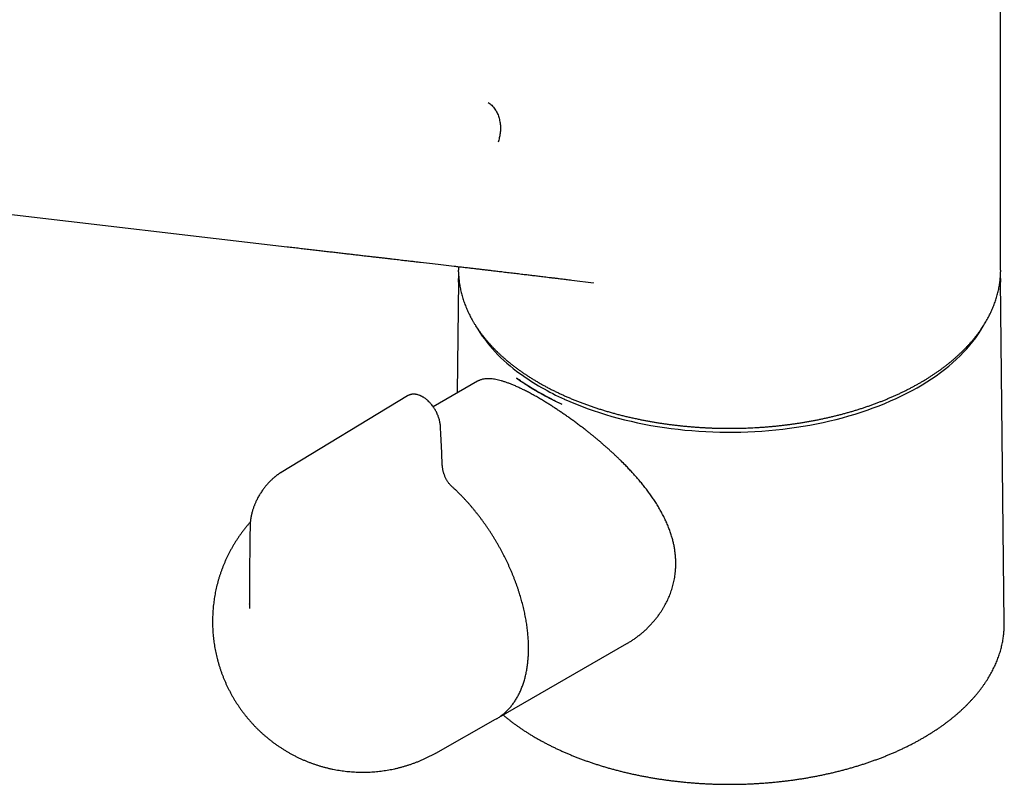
# Model space of a CAD drawing. Header units: millimetres. Extents: x 8 to 974, y 12 to 913.
# Tile 16 of 30: x 769 to 866, y 139 to 213. Entities that reach past the tile are written whole.
import ezdxf

# ---------------------------------------------------------------- set-up
doc = ezdxf.new("R2010")
doc.units = ezdxf.units.MM

msp = doc.modelspace()

# ---------------------------------------------------------------- linework, layer by layer
at = {"color": 7, "linetype": 'Continuous', "lineweight": 30}
for p, q in [((865.158, 188.925), (865.158, 225.381)), ((722.22, 199.739), (795.405, 191.208)), ((812.158, 189.263), (812.158, 188.925)), ((812.16, 188.75), (812.158, 188.925)), ((865.158, 188.925), (865.157, 188.758)), ((812.155, 187.92), (812.038, 176.911)), ((823.241, 187.942), (825.356, 187.685)), ((865.519, 154.443), (865.161, 187.92)), ((825.356, 187.686), (825.325, 187.69)), ((814.022, 178.057), (809.691, 175.557)), ((807.159, 176.627), (794.814, 169.143)), ((807.171, 176.625), (807.164, 176.62)), ((791.735, 156.259), (791.735, 156.3)), ((816.758, 145.574), (828.63, 152.428)), ((809.939, 141.724), (815.789, 145.019)), ((815.789, 145.019), (815.876, 145.069))]:
    msp.add_line(p, q, dxfattribs=at)
at = {"color": 7, "linetype": 'Continuous', "lineweight": 30, "flags": 128}
for points in [[(812.155, 187.748), (812.158, 188.076), (812.159, 188.096)], [(865.157, 188.098), (865.161, 187.775), (865.161, 187.756)], [(822.506, 176.311), (823.051, 176.07), (823.607, 175.837), (824.172, 175.613), (824.748, 175.398), (825.334, 175.191), (825.928, 174.993), (826.532, 174.805), (827.144, 174.625), (827.763, 174.455), (828.391, 174.295), (829.025, 174.144), (829.666, 174.002), (830.313, 173.871), (830.967, 173.749), (831.625, 173.637), (832.288, 173.535), (832.956, 173.444), (833.627, 173.362), (834.302, 173.291), (834.98, 173.23), (835.661, 173.18), (836.344, 173.139), (837.028, 173.109), (837.713, 173.09), (838.4, 173.081), (839.086, 173.082), (839.772, 173.094), (840.457, 173.116), (841.141, 173.148), (841.823, 173.191), (842.503, 173.244), (843.18, 173.308), (843.855, 173.382), (844.525, 173.465), (845.192, 173.56), (845.854, 173.664), (846.511, 173.778), (847.163, 173.902), (847.809, 174.036), (848.448, 174.18), (849.081, 174.333), (849.706, 174.496), (850.324, 174.669), (850.934, 174.85), (851.535, 175.041), (852.128, 175.241), (852.711, 175.45), (853.284, 175.668), (853.848, 175.894), (854.4, 176.129), (854.942, 176.372), (855.473, 176.623), (855.992, 176.882), (856.499, 177.149), (856.994, 177.423), (857.476, 177.705), (857.945, 177.995), (858.401, 178.291), (858.843, 178.594), (859.271, 178.903), (859.685, 179.219), (860.084, 179.542), (860.469, 179.87), (860.838, 180.203), (861.192, 180.543), (861.531, 180.887), (861.854, 181.237), (862.16, 181.591), (862.451, 181.95), (862.725, 182.313), (862.982, 182.681), (863.223, 183.052), (863.446, 183.426), (863.49, 183.503)], [(865.519, 154.268), (865.519, 154.347), (865.519, 154.443)], [(816.848, 145.627), (816.759, 145.574), (816.674, 145.526)]]:
    msp.add_lwpolyline(points, dxfattribs=at)
at = {"color": 7, "linetype": 'Continuous', "lineweight": 30}
for centre, radius, start, end in [((826.804, 191.164), 15.07, 210.60983, 234.963), ((832.548, 198.734), 24.568, 234.12923, 245.87615)]:
    msp.add_arc(centre, radius, start, end, dxfattribs=at)
for points, knots in [([(815.068, 205.313), (815.128, 205.271), (815.248, 205.185), (815.417, 205.03), (815.578, 204.852), (815.717, 204.664), (815.836, 204.473), (815.936, 204.283), (816.024, 204.082), (816.099, 203.871), (816.161, 203.652), (816.208, 203.426), (816.242, 203.196), (816.26, 202.964), (816.265, 202.732), (816.255, 202.502), (816.232, 202.276), (816.197, 202.055), (816.149, 201.842), (816.092, 201.636), (816.045, 201.505), (816.022, 201.44)], [0, 0, 0, 0, 0.05786, 0.117449, 0.178605, 0.24113, 0.29199, 0.343451, 0.395371, 0.447602, 0.499989, 0.552377, 0.604607, 0.656527, 0.707987, 0.758846, 0.808975, 0.858253, 0.906576, 0.953851, 1, 1, 1, 1]), ([(795.395, 191.209), (795.602, 191.185), (796.01, 191.137), (796.616, 191.066), (797.207, 190.996), (797.785, 190.929), (798.348, 190.863), (798.898, 190.799), (799.433, 190.736), (799.963, 190.675), (800.486, 190.614), (801.003, 190.554), (801.504, 190.496), (801.991, 190.44), (802.462, 190.385), (802.919, 190.332), (803.36, 190.281), (803.787, 190.232), (804.199, 190.185), (804.595, 190.139), (804.977, 190.095), (805.337, 190.053), (805.676, 190.014), (805.995, 189.977), (806.301, 189.942), (806.593, 189.908), (806.864, 189.877), (807.115, 189.848), (807.346, 189.821), (807.569, 189.795), (807.788, 189.77), (808.006, 189.745), (808.223, 189.72), (808.764, 189.657), (809.585, 189.562), (810.683, 189.435), (811.545, 189.335), (812.214, 189.257), (812.688, 189.202), (813.15, 189.148), (813.601, 189.095), (814.039, 189.044), (814.466, 188.994), (814.807, 188.954), (815.069, 188.923), (815.261, 188.9), (815.463, 188.876), (815.677, 188.851), (815.902, 188.825), (816.137, 188.797), (816.393, 188.767), (816.67, 188.734), (816.968, 188.698), (817.273, 188.662), (817.577, 188.626), (817.875, 188.591), (818.163, 188.556), (818.442, 188.523), (818.705, 188.492), (818.952, 188.462), (819.184, 188.434), (819.413, 188.407), (819.648, 188.378), (819.897, 188.349), (820.151, 188.318), (820.424, 188.285), (820.714, 188.25), (820.96, 188.22), (821.155, 188.196), (821.299, 188.179), (821.456, 188.16), (821.627, 188.139), (821.814, 188.116), (822.016, 188.092), (822.231, 188.065), (822.461, 188.037), (822.704, 188.007), (822.962, 187.976), (823.138, 187.954), (823.229, 187.943)], [0, 0, 0, 0, 0.022224, 0.043945, 0.065165, 0.085885, 0.106108, 0.125835, 0.145067, 0.163806, 0.182909, 0.201471, 0.219495, 0.236981, 0.253929, 0.27034, 0.286214, 0.301552, 0.316354, 0.330619, 0.344349, 0.357543, 0.369493, 0.380967, 0.391964, 0.402486, 0.412532, 0.421251, 0.429577, 0.437528, 0.44538, 0.453222, 0.461055, 0.468879, 0.511745, 0.549781, 0.587592, 0.605004, 0.622095, 0.638751, 0.654974, 0.670763, 0.686119, 0.701039, 0.707557, 0.714439, 0.721721, 0.729402, 0.737484, 0.745965, 0.754847, 0.765078, 0.775792, 0.786973, 0.797976, 0.808471, 0.819046, 0.829048, 0.838478, 0.847335, 0.855621, 0.863335, 0.872005, 0.880886, 0.890003, 0.899356, 0.91011, 0.92116, 0.925822, 0.930961, 0.936576, 0.942668, 0.949374, 0.956576, 0.964272, 0.972464, 0.981149, 0.990328, 1, 1, 1, 1]), ([(812.161, 188.744), (812.161, 188.713), (812.163, 188.602), (812.172, 188.412), (812.188, 188.175), (812.211, 187.937), (812.24, 187.699), (812.275, 187.46), (812.317, 187.223), (812.365, 186.985), (812.419, 186.747), (812.48, 186.51), (812.547, 186.273), (812.62, 186.036), (812.7, 185.8), (812.786, 185.564), (812.878, 185.329), (812.977, 185.094), (813.082, 184.86), (813.193, 184.627), (813.311, 184.395), (813.435, 184.164), (813.566, 183.933), (813.702, 183.704), (813.845, 183.476), (813.994, 183.249), (814.15, 183.023), (814.311, 182.799), (814.479, 182.575), (814.652, 182.354), (814.832, 182.134), (815.018, 181.916), (815.21, 181.699), (815.407, 181.484), (815.611, 181.271), (815.82, 181.059), (816.035, 180.85), (816.256, 180.642), (816.483, 180.437), (816.715, 180.234), (816.952, 180.032), (817.195, 179.833), (817.444, 179.637), (817.697, 179.442), (817.956, 179.25), (818.221, 179.06), (818.49, 178.873), (818.765, 178.689), (819.044, 178.506), (819.329, 178.327), (819.618, 178.15), (819.912, 177.976), (820.211, 177.804), (820.515, 177.636), (820.823, 177.47), (821.136, 177.307), (821.453, 177.147), (821.774, 176.989), (822.1, 176.835), (822.43, 176.684), (822.765, 176.536), (823.103, 176.39), (823.445, 176.248), (823.792, 176.11), (824.142, 175.974), (824.496, 175.841), (824.854, 175.712), (825.215, 175.586), (825.58, 175.463), (825.949, 175.344), (826.321, 175.228), (826.696, 175.115), (827.075, 175.006), (827.458, 174.9), (827.843, 174.798), (828.232, 174.699), (828.623, 174.604), (829.018, 174.512), (829.416, 174.424), (829.804, 174.342), (830.179, 174.267), (830.543, 174.197), (830.909, 174.13), (831.275, 174.067), (831.644, 174.006), (832.014, 173.949), (832.384, 173.895), (832.757, 173.844), (833.13, 173.796), (833.504, 173.751), (833.879, 173.71), (834.254, 173.671), (834.63, 173.636), (835.007, 173.604), (835.383, 173.575), (835.759, 173.55), (836.134, 173.527), (836.508, 173.508), (836.877, 173.492), (837.238, 173.479), (837.58, 173.47), (837.875, 173.464), (838.138, 173.46), (838.39, 173.458), (838.566, 173.458), (838.658, 173.458)], [0, 0, 0, 0, 0.003836, 0.013554, 0.023284, 0.033025, 0.04278, 0.052548, 0.06233, 0.072126, 0.081937, 0.091762, 0.101603, 0.11146, 0.121331, 0.131219, 0.141121, 0.151039, 0.160972, 0.17092, 0.180882, 0.190859, 0.200849, 0.210852, 0.220868, 0.230896, 0.240936, 0.250987, 0.261048, 0.271119, 0.2812, 0.291289, 0.301387, 0.311492, 0.321604, 0.331723, 0.341849, 0.35198, 0.362116, 0.372258, 0.382404, 0.392554, 0.402708, 0.412866, 0.423027, 0.433191, 0.443359, 0.453529, 0.463702, 0.473877, 0.484055, 0.494236, 0.504418, 0.514604, 0.524791, 0.534982, 0.545174, 0.55537, 0.565569, 0.57577, 0.585975, 0.596183, 0.606395, 0.616611, 0.626831, 0.637056, 0.647286, 0.657521, 0.667763, 0.678011, 0.688267, 0.69853, 0.708803, 0.719084, 0.729377, 0.739681, 0.749999, 0.76033, 0.770678, 0.781043, 0.790349, 0.799654, 0.808957, 0.818257, 0.827555, 0.83685, 0.846142, 0.85543, 0.864714, 0.873993, 0.883265, 0.89253, 0.901784, 0.911026, 0.92025, 0.929451, 0.938617, 0.94773, 0.956753, 0.965609, 0.974088, 0.981676, 0.98716, 0.993284, 1, 1, 1, 1]), ([(838.658, 173.458), (838.794, 173.458), (838.985, 173.458), (839.269, 173.462), (839.515, 173.465), (839.808, 173.472), (840.116, 173.481), (840.44, 173.492), (840.774, 173.506), (841.117, 173.524), (841.466, 173.544), (841.82, 173.567), (842.178, 173.594), (842.54, 173.623), (842.903, 173.656), (843.269, 173.692), (843.636, 173.731), (844.004, 173.774), (844.372, 173.819), (844.741, 173.868), (845.11, 173.92), (845.479, 173.976), (845.847, 174.035), (846.215, 174.097), (846.583, 174.162), (846.949, 174.23), (847.314, 174.302), (847.678, 174.377), (848.041, 174.455), (848.403, 174.536), (848.762, 174.62), (849.12, 174.708), (849.476, 174.799), (849.831, 174.893), (850.183, 174.99), (850.533, 175.09), (850.88, 175.193), (851.226, 175.299), (851.568, 175.409), (851.909, 175.521), (852.246, 175.636), (852.581, 175.754), (852.913, 175.876), (853.242, 176), (853.568, 176.127), (853.891, 176.257), (854.211, 176.39), (854.527, 176.525), (854.841, 176.663), (855.15, 176.805), (855.456, 176.948), (855.759, 177.095), (856.058, 177.244), (856.353, 177.396), (856.645, 177.551), (856.932, 177.708), (857.216, 177.867), (857.495, 178.029), (857.771, 178.194), (858.042, 178.361), (858.309, 178.531), (858.572, 178.702), (858.831, 178.877), (859.085, 179.053), (859.335, 179.232), (859.58, 179.413), (859.82, 179.596), (860.056, 179.781), (860.288, 179.969), (860.514, 180.159), (860.736, 180.35), (860.953, 180.544), (861.164, 180.739), (861.371, 180.937), (861.573, 181.136), (861.77, 181.338), (861.962, 181.541), (862.148, 181.745), (862.33, 181.952), (862.506, 182.16), (862.677, 182.37), (862.842, 182.581), (863.002, 182.794), (863.157, 183.009), (863.306, 183.225), (863.449, 183.442), (863.588, 183.661), (863.72, 183.881), (863.847, 184.102), (863.968, 184.325), (864.084, 184.548), (864.194, 184.773), (864.298, 184.999), (864.396, 185.226), (864.488, 185.454), (864.575, 185.683), (864.656, 185.913), (864.73, 186.144), (864.799, 186.375), (864.862, 186.607), (864.919, 186.84), (864.97, 187.074), (865.015, 187.308), (865.054, 187.543), (865.087, 187.779), (865.114, 188.014), (865.134, 188.251), (865.148, 188.487), (865.155, 188.655), (865.156, 188.744), (865.156, 188.753)], [0, 0, 0, 0, 0.009869, 0.013947, 0.020709, 0.027746, 0.035305, 0.043204, 0.051368, 0.059737, 0.068269, 0.076934, 0.085707, 0.09457, 0.10351, 0.112515, 0.121576, 0.130686, 0.139839, 0.149029, 0.158252, 0.167506, 0.176785, 0.186089, 0.195415, 0.20476, 0.214123, 0.223502, 0.232896, 0.242304, 0.251724, 0.261157, 0.2706, 0.280052, 0.289515, 0.298986, 0.308464, 0.317951, 0.327444, 0.336944, 0.34645, 0.355962, 0.36548, 0.375002, 0.38453, 0.394062, 0.403598, 0.413138, 0.422682, 0.43223, 0.441782, 0.451337, 0.460895, 0.470455, 0.480019, 0.489586, 0.499155, 0.508727, 0.518301, 0.527877, 0.537456, 0.547036, 0.556619, 0.566203, 0.575789, 0.585377, 0.594967, 0.604558, 0.61415, 0.623744, 0.633339, 0.642936, 0.652533, 0.662131, 0.671731, 0.681331, 0.690932, 0.700534, 0.710137, 0.71974, 0.729344, 0.738948, 0.748552, 0.758158, 0.767763, 0.777369, 0.786975, 0.796582, 0.806189, 0.815797, 0.825406, 0.835015, 0.844626, 0.854237, 0.863851, 0.873466, 0.883083, 0.892702, 0.902325, 0.91195, 0.92158, 0.931214, 0.940853, 0.950498, 0.960149, 0.969807, 0.979473, 0.989147, 0.99883, 1, 1, 1, 1]), ([(812.173, 188.4), (812.173, 188.388), (812.166, 188.297), (812.161, 188.197), (812.159, 188.109), (812.159, 188.101)], [0, 0, 0, 0, 0.121413, 0.914622, 1, 1, 1, 1]), ([(865.157, 188.104), (865.155, 188.146), (865.153, 188.245), (865.146, 188.345), (865.143, 188.403)], [0, 0, 0, 0, 0.418773, 1, 1, 1, 1]), ([(828.63, 152.428), (828.643, 152.435), (828.755, 152.498), (828.961, 152.626), (829.249, 152.812), (829.53, 153.01), (829.806, 153.218), (830.075, 153.435), (830.337, 153.662), (830.591, 153.899), (830.838, 154.145), (831.077, 154.4), (831.307, 154.664), (831.528, 154.937), (831.722, 155.194), (831.89, 155.434), (832.035, 155.654), (832.175, 155.879), (832.308, 156.108), (832.435, 156.342), (832.555, 156.58), (832.668, 156.822), (832.774, 157.069), (832.872, 157.319), (832.963, 157.573), (833.046, 157.831), (833.121, 158.092), (833.188, 158.357), (833.246, 158.625), (833.295, 158.896), (833.34, 159.201), (833.377, 159.541), (833.4, 159.917), (833.406, 160.296), (833.396, 160.675), (833.369, 161.052), (833.325, 161.428), (833.266, 161.805), (833.191, 162.181), (833.1, 162.555), (832.99, 162.946), (832.856, 163.355), (832.698, 163.781), (832.521, 164.206), (832.326, 164.63), (832.113, 165.052), (831.883, 165.471), (831.637, 165.888), (831.385, 166.289), (831.128, 166.673), (830.869, 167.041), (830.599, 167.406), (830.321, 167.765), (830.036, 168.118), (829.745, 168.465), (829.446, 168.809), (829.14, 169.149), (828.828, 169.483), (828.467, 169.859), (828.128, 170.2), (827.814, 170.506), (827.576, 170.734), (827.335, 170.96), (827.091, 171.185), (826.844, 171.408), (826.595, 171.63), (826.344, 171.85), (826.091, 172.068), (825.835, 172.284), (825.578, 172.499), (825.319, 172.711), (825.058, 172.921), (824.797, 173.129), (824.512, 173.352), (824.203, 173.59), (823.871, 173.841), (823.538, 174.087), (823.205, 174.329), (822.872, 174.567), (822.539, 174.799), (822.207, 175.027), (821.876, 175.249), (821.548, 175.465), (821.221, 175.676), (820.897, 175.88), (820.546, 176.097), (820.169, 176.323), (819.768, 176.555), (819.375, 176.775), (818.989, 176.983), (818.613, 177.177), (818.246, 177.357), (817.889, 177.523), (817.55, 177.672), (817.228, 177.802), (816.924, 177.917), (816.63, 178.017), (816.347, 178.103), (816.076, 178.175), (815.815, 178.231), (815.566, 178.273), (815.352, 178.296), (815.168, 178.307), (815.013, 178.308), (814.863, 178.301), (814.719, 178.287), (814.58, 178.264), (814.447, 178.233), (814.319, 178.194), (814.197, 178.146), (814.098, 178.1), (814.042, 178.067), (814.022, 178.056)], [0, 0, 0, 0, 0.001168, 0.010288, 0.019414, 0.028571, 0.037728, 0.046912, 0.056096, 0.065322, 0.074547, 0.083801, 0.093055, 0.102342, 0.111637, 0.118603, 0.125573, 0.13257, 0.139567, 0.14658, 0.153592, 0.160657, 0.167723, 0.174806, 0.181888, 0.189027, 0.196165, 0.203323, 0.210481, 0.217672, 0.224869, 0.23459, 0.24431, 0.254085, 0.263861, 0.273422, 0.282983, 0.292595, 0.302207, 0.311694, 0.321193, 0.332151, 0.343109, 0.354133, 0.365157, 0.376245, 0.387333, 0.398479, 0.409625, 0.419696, 0.429768, 0.439877, 0.449987, 0.459853, 0.469719, 0.479618, 0.489518, 0.499272, 0.509035, 0.522956, 0.52994, 0.536924, 0.543921, 0.550918, 0.557956, 0.564994, 0.572045, 0.579096, 0.586189, 0.593282, 0.60039, 0.607498, 0.614631, 0.621768, 0.63076, 0.639759, 0.648798, 0.657837, 0.666911, 0.675985, 0.685115, 0.694246, 0.703415, 0.712584, 0.721797, 0.731021, 0.742915, 0.754809, 0.766794, 0.778779, 0.790858, 0.802937, 0.815109, 0.827281, 0.838786, 0.850291, 0.86187, 0.873448, 0.885098, 0.896749, 0.908466, 0.920184, 0.928512, 0.936845, 0.945204, 0.953563, 0.961944, 0.970325, 0.978738, 0.987151, 0.995585, 1, 1, 1, 1]), ([(817.838, 178.358), (818.053, 178.218), (818.487, 177.935), (819.17, 177.504), (819.891, 177.072), (820.655, 176.647), (821.446, 176.227), (821.989, 175.946), (822.259, 175.806)], [0, 0, 0, 0, 0.1656558, 0.3326622, 0.5003121, 0.6677734, 0.8344518, 1, 1, 1, 1]), ([(810.395, 173.675), (810.39, 173.735), (810.381, 173.851), (810.353, 174.029), (810.316, 174.203), (810.27, 174.373), (810.217, 174.538), (810.155, 174.707), (810.082, 174.879), (809.999, 175.052), (809.912, 175.214), (809.821, 175.366), (809.722, 175.517), (809.614, 175.667), (809.498, 175.812), (809.383, 175.943), (809.259, 176.072), (809.127, 176.197), (808.988, 176.313), (808.868, 176.402), (808.768, 176.469), (808.69, 176.517), (808.625, 176.554), (808.578, 176.58), (808.539, 176.599), (808.5, 176.618), (808.45, 176.641), (808.371, 176.675), (808.263, 176.714), (808.144, 176.748), (808.037, 176.77), (807.949, 176.783), (807.869, 176.791), (807.799, 176.793), (807.732, 176.793), (807.668, 176.789), (807.606, 176.782), (807.551, 176.774), (807.5, 176.764), (807.45, 176.751), (807.394, 176.735), (807.326, 176.711), (807.249, 176.678), (807.196, 176.648), (807.169, 176.632)], [0, 0, 0, 0, 0.036169, 0.07114, 0.104971, 0.137702, 0.169364, 0.199981, 0.235371, 0.269324, 0.301873, 0.333048, 0.3628, 0.398013, 0.431368, 0.463089, 0.493189, 0.53081, 0.565574, 0.597487, 0.619317, 0.638071, 0.653528, 0.66563, 0.671694, 0.680668, 0.692623, 0.706593, 0.736146, 0.767606, 0.788804, 0.809869, 0.828608, 0.844306, 0.859062, 0.875805, 0.889575, 0.902885, 0.915268, 0.926734, 0.939975, 0.956944, 0.977642, 1, 1, 1, 1]), ([(810.564, 170.007), (810.55, 170.413), (810.52, 171.224), (810.463, 172.446), (810.418, 173.266), (810.395, 173.675)], [0, 0, 0, 0, 0.333314, 0.666637, 1, 1, 1, 1]), ([(811.466, 167.818), (811.432, 167.85), (811.365, 167.912), (811.273, 168.016), (811.191, 168.12), (811.117, 168.223), (811.053, 168.325), (810.987, 168.439), (810.923, 168.562), (810.863, 168.693), (810.815, 168.81), (810.775, 168.916), (810.74, 169.02), (810.706, 169.131), (810.673, 169.254), (810.641, 169.389), (810.613, 169.536), (810.589, 169.691), (810.571, 169.851), (810.566, 169.956), (810.563, 170.008)], [0, 0, 0, 0, 0.059344, 0.114786, 0.166905, 0.216094, 0.262598, 0.306551, 0.367781, 0.423349, 0.473092, 0.516803, 0.558464, 0.605607, 0.658453, 0.71703, 0.781307, 0.851164, 0.926374, 1, 1, 1, 1]), ([(794.814, 169.143), (794.789, 169.128), (794.744, 169.101), (794.684, 169.062), (794.636, 169.031), (794.6, 169.007), (794.573, 168.988), (794.536, 168.962), (794.481, 168.923), (794.414, 168.875), (794.35, 168.826), (794.291, 168.78), (794.232, 168.733), (794.177, 168.687), (794.119, 168.639), (794.055, 168.583), (793.978, 168.515), (793.894, 168.438), (793.81, 168.357), (793.731, 168.279), (793.658, 168.204), (793.588, 168.13), (793.516, 168.051), (793.437, 167.962), (793.349, 167.86), (793.253, 167.743), (793.153, 167.615), (793.048, 167.474), (792.942, 167.325), (792.839, 167.171), (792.743, 167.019), (792.649, 166.86), (792.558, 166.698), (792.471, 166.533), (792.396, 166.381), (792.331, 166.239), (792.275, 166.11), (792.224, 165.988), (792.176, 165.866), (792.128, 165.737), (792.081, 165.599), (792.039, 165.469), (792.006, 165.355), (791.98, 165.264), (791.96, 165.186), (791.941, 165.11), (791.921, 165.025), (791.902, 164.938), (791.886, 164.863), (791.873, 164.796), (791.861, 164.727), (791.849, 164.652), (791.838, 164.58), (791.83, 164.52), (791.824, 164.472), (791.819, 164.433), (791.815, 164.398), (791.811, 164.358), (791.806, 164.309), (791.801, 164.246), (791.795, 164.167), (791.79, 164.073), (791.788, 164.006), (791.787, 163.969)], [0, 0, 0, 0, 0.0144356, 0.0263821, 0.035865, 0.0429038, 0.0476694, 0.0523, 0.0653468, 0.0811067, 0.0930038, 0.1052493, 0.1178419, 0.1301289, 0.1402149, 0.1544651, 0.1714504, 0.1901422, 0.2096339, 0.2277027, 0.2438753, 0.2598022, 0.2763673, 0.2953502, 0.3167551, 0.3405873, 0.3668539, 0.3938583, 0.4230473, 0.4526486, 0.4807513, 0.50735, 0.5389614, 0.5680897, 0.5947613, 0.6189935, 0.641874, 0.661188, 0.6818519, 0.7038851, 0.727309, 0.7518304, 0.7697991, 0.7851836, 0.7979631, 0.8089192, 0.8237203, 0.840005, 0.8525035, 0.8615982, 0.8732153, 0.8869383, 0.8991668, 0.9090862, 0.9170488, 0.9228547, 0.9286605, 0.9346275, 0.9425839, 0.9530641, 0.9660995, 0.981729, 1, 1, 1, 1]), ([(815.88, 145.072), (815.895, 145.081), (815.962, 145.119), (816.078, 145.193), (816.227, 145.294), (816.372, 145.4), (816.514, 145.511), (816.653, 145.627), (816.788, 145.748), (816.92, 145.875), (817.048, 146.007), (817.173, 146.143), (817.294, 146.285), (817.411, 146.431), (817.525, 146.583), (817.634, 146.739), (817.74, 146.9), (817.842, 147.066), (817.94, 147.236), (818.034, 147.411), (818.123, 147.59), (818.209, 147.773), (818.29, 147.961), (818.368, 148.153), (818.441, 148.35), (818.509, 148.55), (818.574, 148.754), (818.634, 148.962), (818.689, 149.174), (818.741, 149.39), (818.788, 149.609), (818.83, 149.831), (818.868, 150.057), (818.901, 150.286), (818.93, 150.519), (818.955, 150.754), (818.975, 150.992), (818.99, 151.233), (819.001, 151.477), (819.008, 151.724), (819.01, 151.973), (819.008, 152.224), (819.001, 152.478), (818.989, 152.734), (818.973, 152.992), (818.953, 153.252), (818.928, 153.513), (818.899, 153.777), (818.865, 154.042), (818.827, 154.309), (818.785, 154.577), (818.738, 154.846), (818.687, 155.117), (818.632, 155.389), (818.572, 155.662), (818.509, 155.935), (818.441, 156.21), (818.368, 156.485), (818.292, 156.76), (818.211, 157.036), (818.127, 157.312), (818.038, 157.589), (817.946, 157.865), (817.849, 158.142), (817.749, 158.418), (817.644, 158.694), (817.536, 158.97), (817.424, 159.245), (817.308, 159.52), (817.189, 159.794), (817.066, 160.067), (816.939, 160.339), (816.809, 160.61), (816.676, 160.88), (816.539, 161.148), (816.398, 161.416), (816.254, 161.681), (816.108, 161.945), (815.957, 162.208), (815.804, 162.468), (815.648, 162.727), (815.488, 162.983), (815.326, 163.238), (815.161, 163.49), (814.993, 163.74), (814.823, 163.987), (814.649, 164.232), (814.473, 164.474), (814.295, 164.713), (814.114, 164.95), (813.931, 165.183), (813.745, 165.413), (813.558, 165.641), (813.368, 165.865), (813.176, 166.085), (812.982, 166.302), (812.786, 166.516), (812.589, 166.726), (812.389, 166.932), (812.188, 167.135), (811.986, 167.334), (811.782, 167.528), (811.608, 167.689), (811.503, 167.784), (811.466, 167.817)], [0, 0, 0, 0, 0.002851, 0.012545, 0.022241, 0.031938, 0.04164, 0.051348, 0.061064, 0.070789, 0.080524, 0.090271, 0.100031, 0.109804, 0.119591, 0.129392, 0.139207, 0.149037, 0.15888, 0.168737, 0.178608, 0.188491, 0.198385, 0.208291, 0.218206, 0.228131, 0.238064, 0.248005, 0.257953, 0.267906, 0.277865, 0.287827, 0.297794, 0.307764, 0.317736, 0.32771, 0.337685, 0.347662, 0.357639, 0.367616, 0.377593, 0.38757, 0.397546, 0.407521, 0.417496, 0.427469, 0.437442, 0.447412, 0.457382, 0.46735, 0.477317, 0.487283, 0.497247, 0.507209, 0.517171, 0.527131, 0.537089, 0.547046, 0.557002, 0.566957, 0.57691, 0.586862, 0.596814, 0.606764, 0.616713, 0.626661, 0.636609, 0.646555, 0.656501, 0.666447, 0.676391, 0.686335, 0.696279, 0.706222, 0.716165, 0.726108, 0.73605, 0.745993, 0.755935, 0.765877, 0.77582, 0.785762, 0.795705, 0.805648, 0.815591, 0.825534, 0.835478, 0.845423, 0.855368, 0.865314, 0.87526, 0.885208, 0.895156, 0.905105, 0.915055, 0.925006, 0.934958, 0.944911, 0.954866, 0.964822, 0.974779, 0.984737, 0.994697, 1, 1, 1, 1]), ([(791.805, 164.291), (791.786, 164.271), (791.701, 164.176), (791.554, 164.004), (791.364, 163.775), (791.179, 163.541), (790.999, 163.305), (790.824, 163.064), (790.654, 162.821), (790.489, 162.574), (790.329, 162.324), (790.174, 162.07), (790.025, 161.814), (789.881, 161.555), (789.742, 161.293), (789.609, 161.029), (789.481, 160.761), (789.358, 160.492), (789.242, 160.22), (789.13, 159.946), (789.025, 159.67), (788.925, 159.392), (788.831, 159.112), (788.742, 158.831), (788.659, 158.547), (788.582, 158.262), (788.511, 157.976), (788.445, 157.689), (788.386, 157.4), (788.332, 157.11), (788.284, 156.819), (788.242, 156.527), (788.206, 156.235), (788.175, 155.942), (788.151, 155.648), (788.133, 155.354), (788.12, 155.06), (788.113, 154.765), (788.113, 154.47), (788.118, 154.176), (788.129, 153.881), (788.146, 153.587), (788.169, 153.292), (788.198, 152.999), (788.233, 152.705), (788.273, 152.413), (788.32, 152.12), (788.373, 151.829), (788.431, 151.539), (788.495, 151.249), (788.566, 150.961), (788.642, 150.674), (788.723, 150.388), (788.811, 150.104), (788.905, 149.821), (789.004, 149.539), (789.109, 149.259), (789.22, 148.981), (789.337, 148.705), (789.46, 148.431), (789.588, 148.159), (789.722, 147.89), (789.862, 147.622), (790.007, 147.357), (790.158, 147.095), (790.315, 146.835), (790.477, 146.579), (790.645, 146.325), (790.818, 146.074), (790.996, 145.827), (791.18, 145.583), (791.369, 145.342), (791.564, 145.106), (791.763, 144.872), (791.967, 144.643), (792.177, 144.418), (792.391, 144.198), (792.61, 143.981), (792.833, 143.769), (793.062, 143.562), (793.294, 143.359), (793.531, 143.161), (793.772, 142.968), (794.017, 142.78), (794.266, 142.597), (794.519, 142.42), (794.776, 142.248), (795.036, 142.081), (795.299, 141.92), (795.566, 141.764), (795.836, 141.614), (796.109, 141.47), (796.385, 141.331), (796.664, 141.199), (796.946, 141.072), (797.23, 140.952), (797.516, 140.838), (797.804, 140.729), (798.095, 140.627), (798.387, 140.531), (798.682, 140.441), (798.978, 140.358), (799.275, 140.28), (799.574, 140.209), (799.874, 140.145), (800.176, 140.087), (800.478, 140.035), (800.781, 139.989), (801.085, 139.95), (801.389, 139.918), (801.694, 139.891), (801.999, 139.872), (802.304, 139.858), (802.609, 139.851), (802.915, 139.85), (803.22, 139.856), (803.524, 139.868), (803.828, 139.887), (804.132, 139.912), (804.434, 139.943), (804.736, 139.98), (805.037, 140.024), (805.336, 140.074), (805.634, 140.13), (805.931, 140.192), (806.227, 140.26), (806.52, 140.335), (806.812, 140.415), (807.102, 140.502), (807.39, 140.594), (807.676, 140.693), (807.959, 140.797), (808.24, 140.907), (808.519, 141.022), (808.795, 141.144), (809.068, 141.271), (809.339, 141.403), (809.606, 141.542), (809.806, 141.649), (809.916, 141.712), (809.939, 141.725)], [0, 0, 0, 0, 0.002033, 0.009267, 0.016497, 0.023724, 0.030947, 0.038166, 0.045382, 0.052594, 0.059803, 0.067008, 0.07421, 0.081408, 0.088604, 0.095796, 0.102985, 0.110171, 0.117353, 0.124534, 0.131711, 0.138885, 0.146057, 0.153227, 0.160394, 0.167559, 0.174722, 0.181883, 0.189043, 0.196201, 0.203358, 0.210514, 0.217669, 0.224823, 0.231977, 0.239132, 0.246286, 0.253442, 0.260598, 0.267756, 0.274916, 0.282078, 0.289243, 0.296411, 0.303583, 0.310758, 0.317939, 0.325125, 0.332317, 0.339514, 0.346719, 0.353932, 0.361152, 0.368381, 0.375619, 0.382866, 0.390124, 0.397391, 0.40467, 0.41196, 0.419262, 0.426575, 0.4339, 0.441237, 0.448587, 0.455948, 0.463321, 0.470706, 0.478102, 0.48551, 0.492928, 0.500356, 0.507793, 0.51524, 0.522695, 0.530158, 0.537628, 0.545104, 0.552586, 0.560073, 0.567565, 0.57506, 0.582557, 0.590057, 0.597559, 0.605062, 0.612565, 0.620068, 0.627571, 0.635073, 0.642574, 0.650073, 0.65757, 0.665064, 0.672556, 0.680045, 0.687531, 0.695014, 0.702493, 0.709968, 0.717439, 0.724907, 0.73237, 0.739829, 0.747284, 0.754735, 0.762181, 0.769623, 0.77706, 0.784493, 0.791921, 0.799345, 0.806764, 0.814178, 0.821588, 0.828993, 0.836394, 0.84379, 0.851182, 0.858568, 0.865951, 0.873329, 0.880702, 0.888071, 0.895435, 0.902795, 0.910151, 0.917502, 0.924849, 0.932191, 0.939529, 0.946863, 0.954192, 0.961517, 0.968838, 0.976154, 0.983467, 0.990775, 0.998079, 1, 1, 1, 1]), ([(791.787, 163.969), (791.783, 163.754), (791.776, 163.328), (791.766, 162.696), (791.757, 162.078), (791.75, 161.475), (791.744, 160.89), (791.739, 160.323), (791.736, 159.775), (791.733, 159.241), (791.731, 158.719), (791.73, 158.209), (791.73, 157.712), (791.731, 157.23), (791.732, 156.764), (791.733, 156.456), (791.734, 156.303), (791.734, 156.3)], [0, 0, 0, 0, 0.085666, 0.169182, 0.250544, 0.329746, 0.406785, 0.480339, 0.551798, 0.621162, 0.688428, 0.7549, 0.819185, 0.881279, 0.941181, 0.998892, 1, 1, 1, 1]), ([(791.734, 156.267), (791.734, 156.248), (791.734, 156.213), (791.734, 156.167), (791.734, 156.133), (791.734, 156.108), (791.734, 156.092), (791.734, 156.077), (791.734, 156.061), (791.734, 156.043), (791.733, 156.026), (791.733, 156.009), (791.733, 155.992), (791.732, 155.974), (791.732, 155.96), (791.731, 155.945), (791.731, 155.928), (791.73, 155.913), (791.73, 155.903), (791.729, 155.895), (791.728, 155.885), (791.728, 155.876), (791.727, 155.869), (791.727, 155.865), (791.727, 155.865), (791.727, 155.865)], [0, 0, 0, 0, 0.076084, 0.137483, 0.184402, 0.217032, 0.237314, 0.258691, 0.283887, 0.311991, 0.34436, 0.369441, 0.400858, 0.440991, 0.469326, 0.50178, 0.57114, 0.624701, 0.68208, 0.751227, 0.819737, 0.888798, 0.93338, 0.971915, 1, 1, 1, 1]), ([(816.522, 145.446), (816.537, 145.434), (816.628, 145.355), (816.801, 145.213), (817.042, 145.02), (817.287, 144.829), (817.538, 144.64), (817.794, 144.453), (818.054, 144.269), (818.319, 144.087), (818.589, 143.908), (818.863, 143.731), (819.142, 143.556), (819.426, 143.384), (819.714, 143.215), (820.006, 143.048), (820.303, 142.884), (820.604, 142.723), (820.909, 142.564), (821.218, 142.408), (821.531, 142.255), (821.848, 142.104), (822.169, 141.957), (822.493, 141.812), (822.822, 141.671), (823.154, 141.532), (823.489, 141.396), (823.828, 141.263), (824.171, 141.134), (824.516, 141.007), (824.866, 140.883), (825.218, 140.763), (825.573, 140.646), (825.931, 140.531), (826.292, 140.421), (826.656, 140.313), (827.023, 140.208), (827.393, 140.107), (827.765, 140.009), (828.139, 139.915), (828.516, 139.823), (828.895, 139.735), (829.277, 139.651), (829.66, 139.57), (830.046, 139.492), (830.434, 139.418), (830.823, 139.347), (831.215, 139.279), (831.608, 139.215), (832.002, 139.155), (832.399, 139.098), (832.796, 139.044), (833.195, 138.994), (833.595, 138.948), (833.997, 138.905), (834.399, 138.865), (834.803, 138.83), (835.207, 138.797), (835.612, 138.769), (836.018, 138.744), (836.424, 138.722), (836.831, 138.704), (837.238, 138.69), (837.646, 138.679), (838.054, 138.672), (838.462, 138.668), (838.87, 138.668), (839.278, 138.672), (839.686, 138.679), (840.094, 138.69), (840.501, 138.705), (840.908, 138.723), (841.314, 138.744), (841.72, 138.77), (842.125, 138.798), (842.529, 138.831), (842.933, 138.867), (843.335, 138.906), (843.736, 138.949), (844.137, 138.996), (844.535, 139.046), (844.933, 139.1), (845.329, 139.157), (845.724, 139.218), (846.117, 139.282), (846.508, 139.349), (846.897, 139.42), (847.285, 139.495), (847.671, 139.573), (848.054, 139.654), (848.436, 139.739), (848.815, 139.827), (849.192, 139.918), (849.566, 140.013), (849.938, 140.111), (850.307, 140.212), (850.674, 140.317), (851.038, 140.425), (851.399, 140.536), (851.757, 140.65), (852.112, 140.767), (852.464, 140.888), (852.813, 141.012), (853.159, 141.138), (853.501, 141.268), (853.84, 141.401), (854.175, 141.537), (854.507, 141.676), (854.836, 141.818), (855.16, 141.962), (855.481, 142.11), (855.798, 142.26), (856.111, 142.414), (856.42, 142.57), (856.724, 142.729), (857.025, 142.89), (857.322, 143.054), (857.614, 143.221), (857.902, 143.391), (858.185, 143.563), (858.464, 143.737), (858.738, 143.915), (859.008, 144.094), (859.273, 144.276), (859.533, 144.46), (859.788, 144.647), (860.039, 144.836), (860.285, 145.027), (860.525, 145.221), (860.761, 145.417), (860.991, 145.614), (861.216, 145.814), (861.436, 146.016), (861.651, 146.22), (861.86, 146.426), (862.064, 146.633), (862.263, 146.843), (862.456, 147.054), (862.643, 147.267), (862.825, 147.482), (863.002, 147.698), (863.172, 147.916), (863.337, 148.136), (863.496, 148.357), (863.649, 148.579), (863.797, 148.803), (863.939, 149.027), (864.074, 149.254), (864.204, 149.481), (864.328, 149.71), (864.445, 149.939), (864.557, 150.17), (864.663, 150.401), (864.763, 150.634), (864.856, 150.867), (864.944, 151.101), (865.025, 151.336), (865.1, 151.572), (865.169, 151.808), (865.232, 152.044), (865.289, 152.281), (865.339, 152.519), (865.383, 152.757), (865.422, 152.995), (865.453, 153.234), (865.479, 153.472), (865.499, 153.711), (865.512, 153.95), (865.518, 154.134), (865.518, 154.239), (865.518, 154.263)], [0, 0, 0, 0, 0.001148, 0.007166, 0.013185, 0.019204, 0.025224, 0.031244, 0.037264, 0.043285, 0.049305, 0.055326, 0.061347, 0.067368, 0.073389, 0.07941, 0.08543, 0.091451, 0.097471, 0.103491, 0.10951, 0.11553, 0.121549, 0.127568, 0.133586, 0.139604, 0.145622, 0.151639, 0.157656, 0.163673, 0.169689, 0.175705, 0.181721, 0.187736, 0.193751, 0.199765, 0.20578, 0.211794, 0.217807, 0.22382, 0.229833, 0.235846, 0.241859, 0.247871, 0.253883, 0.259894, 0.265906, 0.271917, 0.277928, 0.283938, 0.289949, 0.295959, 0.301969, 0.307979, 0.313989, 0.319999, 0.326008, 0.332018, 0.338027, 0.344037, 0.350046, 0.356055, 0.362064, 0.368073, 0.374082, 0.380091, 0.3861, 0.392109, 0.398118, 0.404127, 0.410136, 0.416145, 0.422154, 0.428163, 0.434173, 0.440182, 0.446191, 0.452201, 0.458211, 0.464221, 0.470231, 0.476241, 0.482251, 0.488262, 0.494273, 0.500284, 0.506295, 0.512307, 0.518318, 0.52433, 0.530343, 0.536355, 0.542368, 0.548381, 0.554395, 0.560408, 0.566423, 0.572437, 0.578452, 0.584467, 0.590482, 0.596498, 0.602515, 0.608531, 0.614548, 0.620566, 0.626583, 0.632601, 0.63862, 0.644639, 0.650658, 0.656678, 0.662697, 0.668718, 0.674738, 0.680759, 0.68678, 0.692802, 0.698823, 0.704845, 0.710867, 0.716889, 0.722911, 0.728933, 0.734955, 0.740976, 0.746998, 0.753019, 0.75904, 0.76506, 0.77108, 0.777099, 0.783118, 0.789135, 0.795151, 0.801166, 0.80718, 0.813192, 0.819203, 0.825212, 0.831219, 0.837223, 0.843226, 0.849226, 0.855223, 0.861217, 0.867209, 0.873197, 0.879182, 0.885164, 0.891142, 0.897117, 0.903088, 0.909055, 0.915019, 0.920978, 0.926934, 0.932887, 0.938835, 0.944781, 0.950723, 0.956662, 0.962598, 0.968532, 0.974463, 0.980392, 0.986319, 0.992245, 0.998171, 1, 1, 1, 1]), ([(816.268, 145.325), (816.276, 145.328), (816.339, 145.355), (816.455, 145.411), (816.581, 145.475), (816.651, 145.514), (816.669, 145.524)], [0, 0, 0, 0, 0.05801, 0.458972, 0.859711, 1, 1, 1, 1])]:
    msp.add_open_spline(points, degree=3, knots=knots, dxfattribs=at)
msp.add_open_spline([(822.259, 175.806), (822.055, 175.9), (821.648, 176.089), (821.055, 176.385), (820.477, 176.69), (819.915, 177.005), (819.369, 177.329), (818.84, 177.663), (818.328, 178.005), (818.001, 178.241), (817.838, 178.358)], degree=3, dxfattribs=at)

doc.saveas('drawing.dxf')
